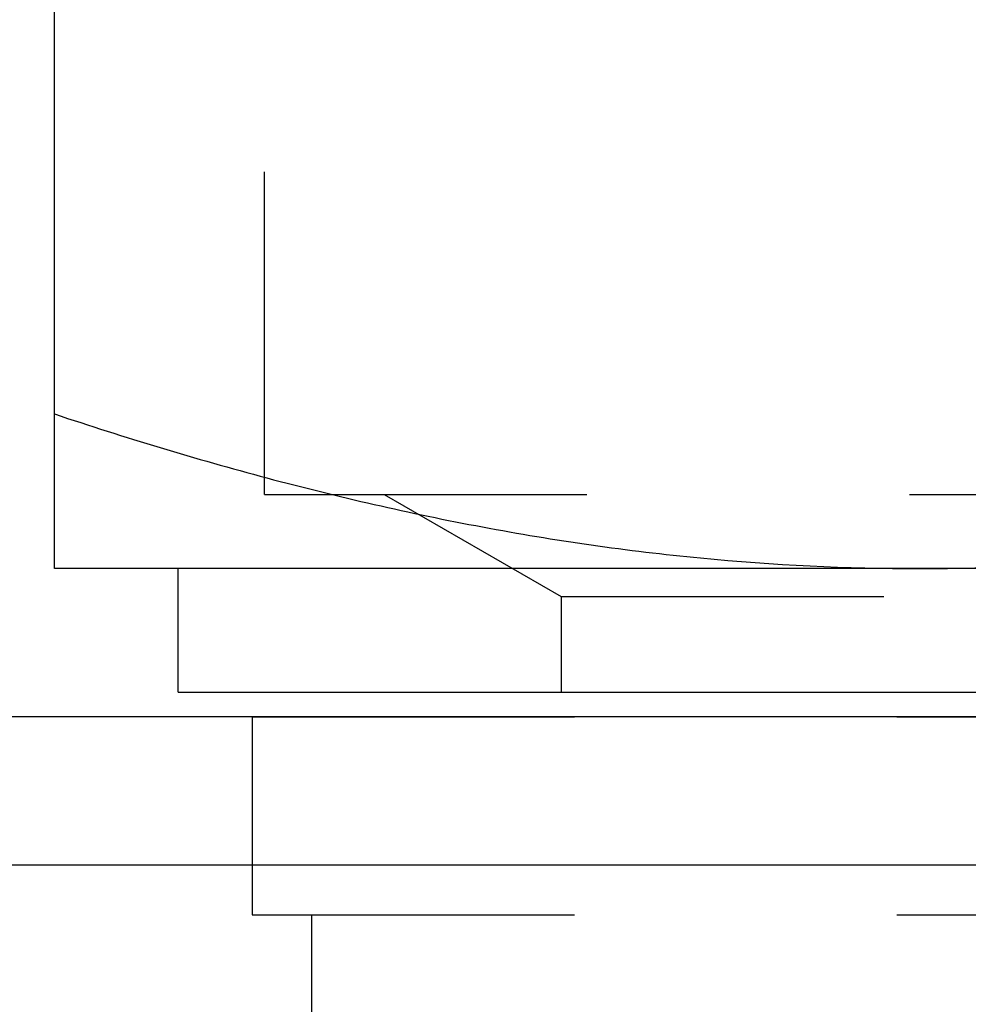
# Model space of a CAD drawing. Header units: millimetres. Extents: x 385 to 615, y 396 to 600.
# Tile 7 of 43: x 464 to 483, y 554 to 574. Entities that reach past the tile are written whole.
import ezdxf

# ---------------------------------------------------------------- set-up
doc = ezdxf.new("R2010")
doc.units = ezdxf.units.MM
doc.header["$LTSCALE"] = 65.185185
doc.linetypes.add('HIDDEN', pattern=[0.2, 0.1, -0.1])
for name, color, linetype in [('FASEN', 7, 'CONTINUOUS'), ('FLAECHEN', 7, 'CONTINUOUS'), ('KONST.EL_MIT_GEO', 7, 'CONTINUOUS')]:
    doc.layers.add(name, color=color, linetype=linetype)

msp = doc.modelspace()

# ---------------------------------------------------------------- linework, layer by layer
at = {"layer": 'FASEN', "color": 7, "linetype": 'Continuous'}
for p, q in [((538.5, 560.25), (461.5, 560.25)), ((541.605, 557.252), (458.395, 557.252))]:
    msp.add_line(p, q, dxfattribs=at)
at = {"layer": 'FLAECHEN', "color": 8, "linetype": 'HIDDEN'}
for p, q in [((469, 560.25), (469, 556.25)), ((469, 556.25), (531, 556.25)), ((470.195, 556.25), (470.195, 549.25))]:
    msp.add_line(p, q, dxfattribs=at)
at = {"layer": 'KONST.EL_MIT_GEO', "color": 7, "linetype": 'Continuous'}
for p, q in [((465, 563.25), (465, 594.75)), ((535, 563.25), (465, 563.25)), ((467.5, 560.75), (467.5, 563.25)), ((467.5, 560.75), (532.5, 560.75))]:
    msp.add_line(p, q, dxfattribs=at)
at = {"layer": 'KONST.EL_MIT_GEO', "color": 8, "linetype": 'HIDDEN'}
for p, q in [((469.25, 564.75), (469.25, 574.75)), ((469.25, 564.75), (530.75, 564.75)), ((471.67, 564.75), (475.25, 562.683)), ((475.25, 562.683), (475.25, 560.75)), ((475.25, 562.683), (524.75, 562.683)), ((469, 560.25), (531, 560.25))]:
    msp.add_line(p, q, dxfattribs=at)
at = {"layer": 'KONST.EL_MIT_GEO', "color": 7, "linetype": 'Continuous'}
for points, knots in [([(465, 566.376), (466.419, 565.903), (469.278, 565.036), (473.639, 564.033), (478.053, 563.396), (481.019, 563.25), (482.5, 563.25)], [0, 0, 0, 0, 0.251426, 0.501761, 0.751159, 1, 1, 1, 1]), ([(482.5, 563.25), (483.981, 563.25), (486.947, 563.396), (491.361, 564.033), (495.722, 565.036), (498.581, 565.903), (500, 566.376)], [0, 0, 0, 0, 0.248841, 0.498239, 0.748574, 1, 1, 1, 1])]:
    msp.add_open_spline(points, degree=3, knots=knots, dxfattribs=at)

doc.saveas('drawing.dxf')
